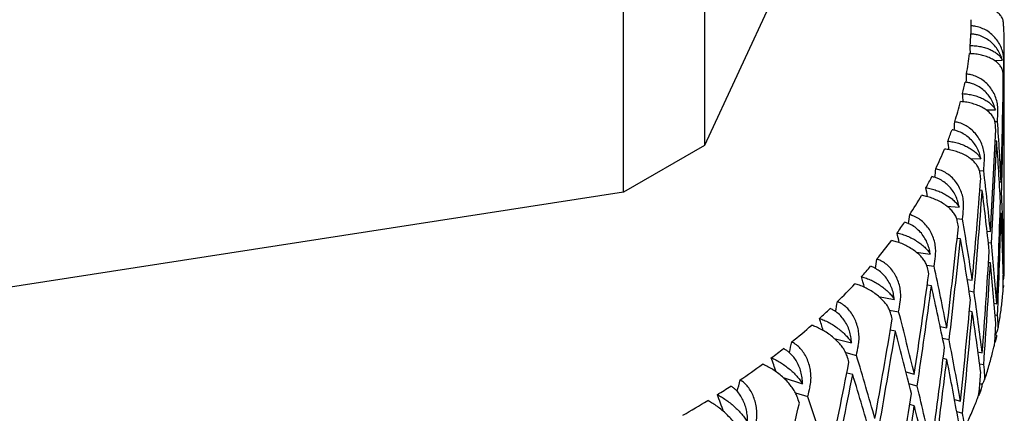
# Model space of a CAD drawing. Header units: millimetres. Extents: x 8 to 552, y 12 to 759.
# Tile 29 of 55: x 506.26 to 521.15, y 41.54 to 47.49. Entities that reach past the tile are written whole.
import ezdxf

# ---------------------------------------------------------------- set-up
doc = ezdxf.new("R2010")
doc.units = ezdxf.units.MM

msp = doc.modelspace()

# ---------------------------------------------------------------- linework, layer by layer
at = {"color": 7, "linetype": 'Continuous', "lineweight": 30}
for p, q in [((519.835, 52.523), (516.617, 45.589)), ((516.617, 52.122), (516.617, 45.589)), ((515.392, 44.882), (515.392, 51.415)), ((521.152, 45.973), (521.152, 47.086)), ((521.005, 46.876), (521.122, 46.884)), ((521.129, 46.707), (521.145, 46.709)), ((521.144, 46.409), (521.134, 46.408)), ((520.878, 46.129), (521.017, 46.132)), ((521.009, 45.954), (521.05, 45.955)), ((516.617, 45.589), (515.392, 44.882)), ((521.037, 45.655), (521.015, 45.655)), ((520.637, 45.393), (520.799, 45.389)), ((520.776, 45.211), (520.841, 45.209)), ((521.078, 45.042), (521.103, 45.041)), ((521.152, 43.82), (521.152, 45.018)), ((515.392, 44.882), (503.382, 43.024)), ((520.819, 44.911), (520.782, 44.912)), ((521.112, 44.863), (521.088, 44.865)), ((520.284, 44.673), (520.47, 44.658)), ((521.103, 44.563), (521.089, 44.564)), ((520.431, 44.484), (520.52, 44.477)), ((520.891, 44.296), (520.942, 44.291)), ((520.492, 44.179), (520.438, 44.184)), ((520.959, 44.113), (520.91, 44.118)), ((519.821, 43.976), (520.032, 43.948)), ((521.128, 43.952), (521.142, 43.95)), ((520.942, 43.814), (520.913, 43.817)), ((519.976, 43.779), (520.09, 43.764)), ((521.134, 43.774), (521.145, 43.773)), ((520.59, 43.565), (520.668, 43.553)), ((520.053, 43.467), (519.986, 43.476)), ((520.694, 43.373), (520.619, 43.385)), ((521.13, 43.352), (521.133, 43.388)), ((521.14, 43.473), (521.134, 43.474)), ((521.14, 43.473), (521.134, 43.436)), ((519.251, 43.307), (519.488, 43.262)), ((520.998, 43.204), (521.037, 43.197)), ((519.416, 43.101), (519.554, 43.074)), ((520.668, 43.075), (520.624, 43.082)), ((521.013, 43.026), (521.05, 43.02)), ((519.508, 42.78), (519.428, 42.796)), ((520.181, 42.852), (520.283, 42.831)), ((518.578, 42.672), (518.842, 42.606)), ((520.318, 42.65), (520.218, 42.671)), ((521.035, 42.72), (521.015, 42.724)), ((521.027, 42.67), (521.031, 42.692)), ((518.753, 42.456), (518.916, 42.415)), ((520.754, 42.467), (520.819, 42.452)), ((520.283, 42.353), (520.226, 42.365)), ((519.663, 42.165), (519.791, 42.131)), ((520.778, 42.288), (520.841, 42.274)), ((517.806, 42.079), (518.101, 41.985)), ((518.862, 42.123), (518.77, 42.147)), ((519.835, 41.948), (519.709, 41.982)), ((520.817, 41.975), (520.783, 41.983)), ((520.789, 41.869), (520.796, 41.886)), ((520.797, 41.89), (520.806, 41.915)), ((517.992, 41.85), (518.18, 41.79)), ((520.399, 41.747), (520.489, 41.721)), ((519.791, 41.653), (519.721, 41.672)), ((520.432, 41.567), (520.52, 41.542))]:
    msp.add_line(p, q, dxfattribs=at)
for centre, radius, start, end in [((515.819, 47.494), 4.833, 358.9004, 360), ((515.8, 47.495), 4.852, 355.3636, 357.4405), ((515.726, 47.503), 4.926, 350.2958, 353.909), ((515.6, 47.525), 5.054, 346.8495, 348.8704), ((515.42, 47.571), 5.24, 341.9718, 345.4391), ((515.191, 47.647), 5.481, 338.7034, 340.618), ((514.914, 47.761), 5.78, 334.1236, 337.3713), ((514.596, 47.918), 6.136, 331.0898, 332.8657), ((514.237, 48.124), 6.549, 326.8691, 329.8573), ((513.844, 48.383), 7.02, 324.0946, 325.7181), ((513.421, 48.699), 7.547, 320.2511, 322.9697), ((516.151, 43.82), 5.001, 357.6948, 359.9998), ((512.975, 49.074), 8.13, 317.735, 319.2071), ((512.51, 49.508), 8.767, 314.2555, 316.7158), ((512.032, 50.002), 9.454, 311.9804, 313.3116), ((511.547, 50.555), 10.19, 308.8334, 311.0589), ((511.061, 51.164), 10.969, 306.7733, 307.9789), ((510.577, 51.825), 11.788, 303.9189, 305.9384), ((510.104, 52.534), 12.64, 302.0452, 303.1421), ((509.645, 53.284), 13.52, 299.4421, 301.2852)]:
    msp.add_arc(centre, radius, start, end, dxfattribs=at)
for centre, major_axis, ratio, start_param, end_param in [((506.152, 45.018), (1.15, 40.873), 0.353641, 4.777648, 4.780673), ((506.152, 45.973), (0, 24.159), 0.60019, 4.754045, 4.759163), ((506.152, 45.018), (1.189, 42.282), 0.353641, 4.762322, 4.765968), ((506.152, 45.018), (2.29, 40.791), 0.351008, 4.769571, 4.772645), ((506.152, 45.496), (0, 24.992), 0.60019, 4.756022, 4.759662), ((506.152, 45.973), (0, 24.992), 0.60019, 4.705294, 4.741819), ((506.152, 45.496), (1.189, 42.282), 0.353641, 4.71158, 4.748119), ((506.152, 45.973), (-2.613, 24.153), 0.590517, 4.660014, 4.665204), ((506.152, 45.018), (1.189, 42.282), 0.353641, 4.718675, 4.755218), ((506.152, 45.496), (0, 24.992), 0.60019, 4.712389, 4.748918), ((506.152, 45.018), (2.369, 42.198), 0.351008, 4.754294, 4.757941), ((506.152, 45.018), (3.413, 40.656), 0.346634, 4.761232, 4.764375), ((506.152, 45.496), (-2.704, 24.985), 0.590517, 4.662064, 4.665703), ((506.152, 45.973), (-2.704, 24.985), 0.590517, 4.611336, 4.647861), ((506.152, 45.496), (2.369, 42.198), 0.351008, 4.703553, 4.740091), ((506.152, 45.973), (-4.967, 24.168), 0.563665, 4.57873, 4.584048), ((506.152, 45.018), (2.369, 42.198), 0.351008, 4.710648, 4.747193), ((506.152, 45.496), (-2.704, 24.985), 0.590517, 4.618431, 4.654963), ((506.152, 45.496), (0, 42.311), 0.35452, 4.675857, 4.712389), ((506.152, 45.018), (3.531, 42.058), 0.346634, 4.746024, 4.74967), ((506.152, 45.018), (4.509, 40.468), 0.340542, 4.752517, 4.755751), ((506.152, 45.496), (-5.139, 25.001), 0.563665, 4.580908, 4.584547), ((506.152, 45.973), (-5.139, 25.001), 0.563665, 4.53018, 4.566704), ((506.152, 45.018), (0, 42.311), 0.35452, 4.682959, 4.718032), ((506.152, 45.496), (3.531, 42.058), 0.346634, 4.695282, 4.731821), ((506.152, 45.973), (-6.94, 24.268), 0.524594, 4.516265, 4.521849), ((506.152, 45.018), (3.531, 42.058), 0.346634, 4.702377, 4.738922), ((506.152, 45.496), (-5.139, 25.001), 0.563665, 4.537274, 4.573806), ((506.152, 45.973), (-2.704, 24.985), 0.590517, 4.567696, 4.604241), ((506.152, 45.496), (1.189, 42.282), 0.353641, 4.667954, 4.704486), ((506.152, 45.018), (5.572, 40.229), 0.33276, 4.743305, 4.746678), ((506.152, 45.018), (4.665, 41.863), 0.340542, 4.7374, 4.741047), ((506.152, 45.018), (1.189, 42.282), 0.353641, 4.675055, 4.71158), ((506.152, 45.496), (-2.704, 24.985), 0.590517, 4.574797, 4.611336), ((506.152, 45.496), (-7.18, 25.105), 0.524594, 4.518709, 4.522348), ((506.152, 45.973), (-7.18, 25.105), 0.524594, 4.467981, 4.504506), ((506.152, 45.973), (-8.542, 24.491), 0.47841, 4.472293, 4.478259), ((506.152, 45.496), (4.665, 41.863), 0.340542, 4.686659, 4.723197), ((506.152, 45.018), (4.665, 41.863), 0.340542, 4.693754, 4.730296), ((506.152, 45.496), (-7.18, 25.105), 0.524594, 4.475076, 4.511604), ((506.152, 45.973), (-5.139, 25.001), 0.563665, 4.48654, 4.523085), ((506.152, 45.496), (2.369, 42.198), 0.351008, 4.659926, 4.696458), ((506.152, 45.018), (6.594, 39.942), 0.323321, 4.733507, 4.737073), ((506.152, 45.018), (5.764, 41.616), 0.33276, 4.728327, 4.731973), ((506.152, 45.018), (2.369, 42.198), 0.351008, 4.667028, 4.703553), ((506.152, 45.496), (-5.139, 25.001), 0.563665, 4.493641, 4.53018), ((506.152, 45.496), (5.764, 41.616), 0.33276, 4.677585, 4.714124), ((506.152, 45.496), (-8.837, 25.335), 0.47841, 4.475118, 4.478757), ((506.152, 45.973), (-8.837, 25.335), 0.47841, 4.42439, 4.460915), ((506.152, 45.496), (0, 42.311), 0.35452, 4.662565, 4.668756), ((506.152, 45.973), (-2.704, 24.985), 0.590517, 4.554394, 4.560594), ((506.152, 45.973), (-9.836, 24.837), 0.428956, 4.443568, 4.450012), ((506.152, 45.018), (5.764, 41.616), 0.33276, 4.68468, 4.721223), ((506.152, 45.496), (-8.837, 25.335), 0.47841, 4.431485, 4.468013), ((506.152, 45.973), (-7.18, 25.105), 0.524594, 4.424341, 4.460886), ((506.152, 45.018), (7.569, 39.608), 0.312261, 4.72308, 4.726874), ((506.152, 45.018), (6.821, 41.319), 0.323321, 4.718722, 4.722369), ((506.152, 45.496), (3.531, 42.058), 0.346634, 4.651656, 4.688188), ((506.152, 45.496), (-10.175, 25.694), 0.428956, 4.446872, 4.450511), ((506.152, 45.973), (-10.175, 25.694), 0.428956, 4.396144, 4.432669), ((506.152, 45.018), (3.531, 42.058), 0.346634, 4.658757, 4.695282), ((506.152, 45.496), (-7.18, 25.105), 0.524594, 4.431442, 4.467981), ((506.152, 45.973), (-10.886, 25.291), 0.378708, 4.426307, 4.4335), ((506.152, 45.496), (6.821, 41.319), 0.323321, 4.66798, 4.704519), ((506.152, 45.496), (1.189, 42.282), 0.353641, 4.654661, 4.660852), ((506.152, 45.973), (-5.139, 25.001), 0.563665, 4.473238, 4.479438), ((506.152, 45.018), (6.821, 41.319), 0.323321, 4.675075, 4.711618), ((506.152, 45.496), (-10.175, 25.694), 0.428956, 4.403238, 4.439767), ((506.152, 45.018), (8.491, 39.23), 0.29962, 4.711933, 4.716036), ((506.152, 45.973), (-8.837, 25.335), 0.47841, 4.38075, 4.417295), ((506.152, 45.018), (7.83, 40.973), 0.312261, 4.708523, 4.712169), ((506.152, 45.496), (4.665, 41.863), 0.340542, 4.643032, 4.679564), ((506.152, 45.973), (-11.746, 25.83), 0.329124, 4.417538, 4.425716), ((506.152, 45.496), (7.83, 40.973), 0.312261, 4.657781, 4.69432), ((506.152, 45.496), (-11.262, 26.163), 0.378708, 4.43036, 4.433999), ((506.152, 45.973), (-11.262, 26.163), 0.378708, 4.379632, 4.416157), ((506.152, 45.018), (4.665, 41.863), 0.340542, 4.650134, 4.686659), ((506.152, 45.496), (-8.837, 25.335), 0.47841, 4.387851, 4.42439), ((506.152, 45.496), (2.369, 42.198), 0.351008, 4.646634, 4.652825), ((506.152, 45.973), (-7.18, 25.105), 0.524594, 4.411039, 4.417239), ((506.152, 45.018), (9.356, 38.81), 0.285431, 4.700018, 4.704534), ((506.152, 45.018), (8.491, 39.23), 0.29962, 4.702057, 4.702208), ((506.152, 45.018), (7.83, 40.973), 0.312261, 4.664876, 4.701419), ((506.152, 45.496), (-11.262, 26.163), 0.378708, 4.386727, 4.423255), ((506.152, 45.018), (8.784, 40.582), 0.29962, 4.697685, 4.701331), ((506.152, 45.973), (-10.175, 25.694), 0.428956, 4.352504, 4.389049), ((506.152, 45.973), (-12.453, 26.435), 0.281013, 4.41467, 4.424383), ((506.152, 45.496), (-12.151, 26.721), 0.329124, 4.422575, 4.426214), ((506.152, 45.973), (-12.151, 26.721), 0.329124, 4.371847, 4.408372), ((506.152, 45.496), (5.764, 41.616), 0.33276, 4.633959, 4.670491), ((506.152, 45.496), (8.784, 40.582), 0.29962, 4.646943, 4.683482), ((506.152, 45.018), (5.764, 41.616), 0.33276, 4.64106, 4.677585), ((506.152, 45.496), (-10.175, 25.694), 0.428956, 4.359605, 4.396144), ((506.152, 45.973), (-8.837, 25.335), 0.47841, 4.367448, 4.373648)]:
    msp.add_ellipse(centre, major_axis=major_axis, ratio=ratio, start_param=start_param, end_param=end_param, dxfattribs=at)
for points, knots in [([(521.138, 47.449), (521.137, 47.461), (521.135, 47.491), (521.113, 47.536), (521.076, 47.584), (521.024, 47.625), (520.96, 47.66), (520.887, 47.686), (520.806, 47.704), (520.727, 47.712), (520.675, 47.711), (520.652, 47.71)], [0, 0, 0, 0, 0.081704, 0.204742, 0.324347, 0.447549, 0.564696, 0.685615, 0.796554, 0.911124, 1, 1, 1, 1]), ([(521.147, 46.863), (521.145, 46.893), (521.143, 46.954), (521.119, 47.044), (521.081, 47.129), (521.029, 47.207), (520.964, 47.275), (520.891, 47.329), (520.809, 47.369), (520.729, 47.394), (520.675, 47.399), (520.651, 47.401)], [0, 0, 0, 0, 0.114606, 0.23252, 0.347132, 0.465168, 0.577786, 0.694016, 0.800844, 0.911181, 1, 1, 1, 1]), ([(521.151, 47.085), (521.151, 47.115), (521.151, 47.215), (521.147, 47.336), (521.14, 47.427), (521.138, 47.449)], [0, 0, 0, 0, 0.246761, 0.823538, 1, 1, 1, 1]), ([(521.122, 46.884), (521.113, 46.913), (521.094, 46.97), (521.049, 47.05), (520.991, 47.122), (520.922, 47.182), (520.844, 47.229), (520.771, 47.258), (520.704, 47.273), (520.666, 47.277), (520.647, 47.278)], [0, 0, 0, 0, 0.137628, 0.279151, 0.416817, 0.558784, 0.691042, 0.827634, 0.913195, 1, 1, 1, 1]), ([(520.636, 47.103), (520.663, 47.102), (520.717, 47.1), (520.796, 47.088), (520.871, 47.069), (520.939, 47.043), (521.001, 47.01), (521.053, 46.973), (521.095, 46.93), (521.112, 46.9), (521.122, 46.884)], [0, 0, 0, 0, 0.121172, 0.245978, 0.367117, 0.49156, 0.616821, 0.745339, 0.871171, 1, 1, 1, 1]), ([(521.135, 46.677), (521.133, 46.694), (521.129, 46.73), (521.103, 46.782), (521.063, 46.832), (521.009, 46.876), (520.942, 46.914), (520.867, 46.944), (520.785, 46.965), (520.704, 46.978), (520.649, 46.979), (520.624, 46.98)], [0, 0, 0, 0, 0.114542, 0.23238, 0.34693, 0.464926, 0.577123, 0.692931, 0.799182, 0.908911, 1, 1, 1, 1]), ([(521.056, 46.109), (521.056, 46.139), (521.055, 46.201), (521.034, 46.291), (520.999, 46.379), (520.95, 46.459), (520.888, 46.53), (520.817, 46.588), (520.737, 46.632), (520.659, 46.661), (520.605, 46.669), (520.582, 46.672)], [0, 0, 0, 0, 0.114606, 0.23252, 0.347132, 0.465168, 0.577786, 0.694016, 0.800844, 0.911181, 1, 1, 1, 1]), ([(521.017, 46.132), (521.009, 46.161), (520.992, 46.22), (520.95, 46.301), (520.895, 46.376), (520.829, 46.439), (520.753, 46.491), (520.681, 46.523), (520.615, 46.542), (520.578, 46.547), (520.559, 46.55)], [0, 0, 0, 0, 0.1376282, 0.2791513, 0.4168174, 0.5587839, 0.6910424, 0.8276344, 0.9131954, 1, 1, 1, 1]), ([(520.522, 46.375), (520.548, 46.373), (520.603, 46.369), (520.682, 46.353), (520.757, 46.33), (520.827, 46.3), (520.89, 46.265), (520.944, 46.224), (520.988, 46.18), (521.007, 46.148), (521.017, 46.132)], [0, 0, 0, 0, 0.1211723, 0.2459781, 0.3671171, 0.4915599, 0.6168215, 0.7453387, 0.8711714, 1, 1, 1, 1]), ([(521.016, 45.924), (521.013, 45.942), (521.007, 45.978), (520.979, 46.032), (520.936, 46.083), (520.88, 46.13), (520.812, 46.172), (520.736, 46.205), (520.652, 46.231), (520.571, 46.248), (520.516, 46.252), (520.491, 46.254)], [0, 0, 0, 0, 0.114542, 0.23238, 0.34693, 0.464926, 0.577123, 0.692931, 0.799182, 0.908911, 1, 1, 1, 1]), ([(520.852, 45.363), (520.852, 45.393), (520.854, 45.454), (520.836, 45.546), (520.805, 45.635), (520.759, 45.717), (520.7, 45.792), (520.632, 45.853), (520.555, 45.902), (520.478, 45.934), (520.426, 45.945), (520.403, 45.949)], [0, 0, 0, 0, 0.114606, 0.23252, 0.347132, 0.465168, 0.577786, 0.694016, 0.800844, 0.911181, 1, 1, 1, 1]), ([(520.799, 45.389), (520.792, 45.418), (520.778, 45.477), (520.739, 45.56), (520.687, 45.638), (520.624, 45.705), (520.551, 45.76), (520.481, 45.796), (520.417, 45.818), (520.38, 45.825), (520.362, 45.828)], [0, 0, 0, 0, 0.137628, 0.279151, 0.416817, 0.558784, 0.691042, 0.827634, 0.913195, 1, 1, 1, 1]), ([(520.298, 45.657), (520.324, 45.653), (520.378, 45.646), (520.457, 45.626), (520.533, 45.599), (520.603, 45.566), (520.667, 45.527), (520.722, 45.484), (520.768, 45.437), (520.789, 45.405), (520.799, 45.389)], [0, 0, 0, 0, 0.121172, 0.245978, 0.367117, 0.49156, 0.616821, 0.745339, 0.871171, 1, 1, 1, 1]), ([(520.784, 45.181), (520.78, 45.199), (520.773, 45.235), (520.742, 45.29), (520.697, 45.344), (520.639, 45.394), (520.57, 45.439), (520.493, 45.476), (520.409, 45.506), (520.328, 45.527), (520.274, 45.534), (520.25, 45.537)], [0, 0, 0, 0, 0.114542, 0.23238, 0.34693, 0.464926, 0.577123, 0.692931, 0.799182, 0.908911, 1, 1, 1, 1]), ([(520.536, 44.63), (520.537, 44.66), (520.54, 44.721), (520.526, 44.814), (520.498, 44.904), (520.456, 44.989), (520.401, 45.066), (520.336, 45.131), (520.262, 45.183), (520.188, 45.219), (520.138, 45.232), (520.115, 45.238)], [0, 0, 0, 0, 0.1146065, 0.2325198, 0.3471316, 0.4651683, 0.577786, 0.6940158, 0.8008443, 0.911181, 1, 1, 1, 1]), ([(520.47, 44.658), (520.464, 44.688), (520.452, 44.748), (520.416, 44.833), (520.368, 44.913), (520.308, 44.983), (520.239, 45.042), (520.172, 45.081), (520.11, 45.107), (520.074, 45.115), (520.056, 45.12)], [0, 0, 0, 0, 0.137628, 0.279151, 0.416817, 0.558784, 0.691042, 0.827634, 0.913195, 1, 1, 1, 1]), ([(520.441, 44.452), (520.436, 44.47), (520.427, 44.507), (520.394, 44.564), (520.347, 44.62), (520.288, 44.672), (520.218, 44.721), (520.141, 44.762), (520.058, 44.796), (519.978, 44.821), (519.925, 44.831), (519.9, 44.835)], [0, 0, 0, 0, 0.114542, 0.23238, 0.34693, 0.464926, 0.577123, 0.692931, 0.799182, 0.908911, 1, 1, 1, 1]), ([(519.967, 44.952), (519.993, 44.947), (520.046, 44.937), (520.124, 44.913), (520.199, 44.883), (520.269, 44.846), (520.334, 44.804), (520.39, 44.758), (520.437, 44.709), (520.459, 44.675), (520.47, 44.658)], [0, 0, 0, 0, 0.121172, 0.245978, 0.367117, 0.49156, 0.616821, 0.745339, 0.871171, 1, 1, 1, 1]), ([(520.11, 43.915), (520.113, 43.945), (520.118, 44.006), (520.107, 44.099), (520.083, 44.191), (520.045, 44.278), (519.993, 44.358), (519.932, 44.426), (519.863, 44.482), (519.792, 44.522), (519.743, 44.537), (519.721, 44.544)], [0, 0, 0, 0, 0.1146065, 0.2325198, 0.3471316, 0.4651683, 0.577786, 0.6940158, 0.8008443, 0.911181, 1, 1, 1, 1]), ([(520.032, 43.948), (520.027, 43.978), (520.017, 44.038), (519.985, 44.125), (519.941, 44.207), (519.885, 44.28), (519.82, 44.342), (519.756, 44.385), (519.696, 44.413), (519.662, 44.424), (519.645, 44.429)], [0, 0, 0, 0, 0.137628, 0.279151, 0.416817, 0.558784, 0.691042, 0.827634, 0.913195, 1, 1, 1, 1]), ([(519.53, 44.266), (519.556, 44.26), (519.607, 44.248), (519.684, 44.22), (519.758, 44.186), (519.828, 44.146), (519.892, 44.1), (519.949, 44.051), (519.997, 44), (520.02, 43.965), (520.032, 43.948)], [0, 0, 0, 0, 0.121172, 0.245978, 0.367117, 0.49156, 0.616821, 0.745339, 0.871171, 1, 1, 1, 1]), ([(519.989, 43.743), (519.983, 43.761), (519.972, 43.799), (519.937, 43.857), (519.889, 43.916), (519.829, 43.971), (519.759, 44.023), (519.683, 44.069), (519.601, 44.107), (519.522, 44.135), (519.47, 44.148), (519.447, 44.153)], [0, 0, 0, 0, 0.114542, 0.23238, 0.34693, 0.464926, 0.577123, 0.692931, 0.799182, 0.908911, 1, 1, 1, 1]), ([(519.578, 43.225), (519.582, 43.255), (519.589, 43.316), (519.581, 43.409), (519.561, 43.502), (519.527, 43.591), (519.48, 43.673), (519.424, 43.744), (519.358, 43.803), (519.292, 43.847), (519.245, 43.865), (519.224, 43.873)], [0, 0, 0, 0, 0.114606, 0.23252, 0.347132, 0.465168, 0.577786, 0.694016, 0.800844, 0.911181, 1, 1, 1, 1]), ([(519.488, 43.262), (519.484, 43.292), (519.477, 43.353), (519.449, 43.441), (519.409, 43.526), (519.358, 43.601), (519.296, 43.666), (519.236, 43.712), (519.18, 43.744), (519.147, 43.756), (519.131, 43.762)], [0, 0, 0, 0, 0.1376282, 0.2791513, 0.4168174, 0.5587839, 0.6910424, 0.8276344, 0.9131954, 1, 1, 1, 1]), ([(521.146, 43.609), (521.148, 43.639), (521.15, 43.669), (521.15, 43.7), (521.15, 43.7)], [0, 0, 0, 0, 0.990717, 1, 1, 1, 1]), ([(519.431, 43.059), (519.425, 43.078), (519.412, 43.116), (519.376, 43.177), (519.327, 43.237), (519.267, 43.296), (519.197, 43.352), (519.121, 43.401), (519.041, 43.443), (518.964, 43.476), (518.914, 43.49), (518.892, 43.497)], [0, 0, 0, 0, 0.114542, 0.23238, 0.34693, 0.464926, 0.577123, 0.692931, 0.799182, 0.908911, 1, 1, 1, 1]), ([(518.992, 43.606), (519.017, 43.598), (519.066, 43.583), (519.141, 43.552), (519.214, 43.513), (519.282, 43.47), (519.346, 43.421), (519.403, 43.37), (519.452, 43.316), (519.476, 43.28), (519.488, 43.262)], [0, 0, 0, 0, 0.121172, 0.245978, 0.367117, 0.49156, 0.616821, 0.745339, 0.871171, 1, 1, 1, 1]), ([(521.136, 43.554), (521.139, 43.562), (521.146, 43.583), (521.147, 43.606), (521.148, 43.619)], [0, 0, 0, 0, 0.411817, 1, 1, 1, 1]), ([(521.059, 42.83), (521.061, 42.842), (521.078, 42.924), (521.1, 43.075), (521.121, 43.236), (521.128, 43.329), (521.13, 43.352)], [0, 0, 0, 0, 0.074581, 0.470957, 0.867789, 1, 1, 1, 1]), ([(518.944, 42.564), (518.949, 42.594), (518.957, 42.654), (518.954, 42.748), (518.937, 42.842), (518.908, 42.932), (518.866, 43.017), (518.815, 43.09), (518.754, 43.153), (518.691, 43.199), (518.647, 43.22), (518.628, 43.229)], [0, 0, 0, 0, 0.114606, 0.23252, 0.347132, 0.465168, 0.577786, 0.694016, 0.800844, 0.911181, 1, 1, 1, 1]), ([(518.842, 42.606), (518.84, 42.636), (518.835, 42.697), (518.811, 42.787), (518.776, 42.873), (518.73, 42.951), (518.673, 43.019), (518.617, 43.068), (518.564, 43.102), (518.533, 43.116), (518.518, 43.123)], [0, 0, 0, 0, 0.137628, 0.279151, 0.416817, 0.558784, 0.691042, 0.827634, 0.913195, 1, 1, 1, 1]), ([(518.356, 42.974), (518.38, 42.966), (518.427, 42.949), (518.499, 42.913), (518.57, 42.871), (518.637, 42.824), (518.7, 42.772), (518.756, 42.718), (518.805, 42.662), (518.83, 42.625), (518.842, 42.606)], [0, 0, 0, 0, 0.121172, 0.245978, 0.367117, 0.49156, 0.616821, 0.745339, 0.871171, 1, 1, 1, 1]), ([(518.773, 42.407), (518.766, 42.426), (518.752, 42.465), (518.714, 42.527), (518.664, 42.59), (518.604, 42.652), (518.535, 42.711), (518.461, 42.764), (518.383, 42.81), (518.309, 42.846), (518.261, 42.863), (518.24, 42.871)], [0, 0, 0, 0, 0.114542, 0.23238, 0.34693, 0.464926, 0.577123, 0.692931, 0.799182, 0.908911, 1, 1, 1, 1]), ([(521.016, 42.735), (521.018, 42.737), (521.035, 42.754), (521.049, 42.785), (521.06, 42.826), (521.06, 42.852), (521.06, 42.865)], [0, 0, 0, 0, 0.078574, 0.449761, 0.722886, 1, 1, 1, 1]), ([(518.213, 41.938), (518.218, 41.967), (518.229, 42.027), (518.229, 42.121), (518.216, 42.216), (518.192, 42.307), (518.155, 42.394), (518.109, 42.47), (518.053, 42.535), (517.996, 42.585), (517.955, 42.607), (517.936, 42.617)], [0, 0, 0, 0, 0.114606, 0.23252, 0.347132, 0.465168, 0.577786, 0.694016, 0.800844, 0.911181, 1, 1, 1, 1]), ([(520.996, 42.538), (520.998, 42.548), (521.007, 42.58), (521.009, 42.614), (521.011, 42.636)], [0, 0, 0, 0, 0.3246508, 1, 1, 1, 1]), ([(521.035, 42.72), (521.031, 42.69), (521.026, 42.652), (521.011, 42.616), (521.008, 42.607)], [0, 0, 0, 0, 0.768316, 1, 1, 1, 1]), ([(518.101, 41.985), (518.099, 42.015), (518.097, 42.076), (518.078, 42.167), (518.047, 42.255), (518.006, 42.335), (517.955, 42.406), (517.903, 42.458), (517.854, 42.494), (517.825, 42.51), (517.811, 42.518)], [0, 0, 0, 0, 0.137628, 0.279151, 0.416817, 0.558784, 0.691042, 0.827634, 0.913195, 1, 1, 1, 1]), ([(520.851, 42.041), (520.853, 42.044), (520.878, 42.115), (520.92, 42.254), (520.967, 42.416), (520.989, 42.511), (520.996, 42.538)], [0, 0, 0, 0, 0.0216396, 0.430565, 0.8395675, 1, 1, 1, 1]), ([(517.627, 42.378), (517.65, 42.368), (517.695, 42.348), (517.764, 42.309), (517.832, 42.264), (517.897, 42.213), (517.958, 42.159), (518.014, 42.101), (518.063, 42.042), (518.088, 42.004), (518.101, 41.985)], [0, 0, 0, 0, 0.121172, 0.245978, 0.367117, 0.49156, 0.616821, 0.745339, 0.871171, 1, 1, 1, 1]), ([(518.019, 41.789), (518.011, 41.809), (517.995, 41.849), (517.956, 41.912), (517.906, 41.978), (517.847, 42.043), (517.779, 42.106), (517.707, 42.162), (517.633, 42.212), (517.562, 42.252), (517.516, 42.272), (517.496, 42.281)], [0, 0, 0, 0, 0.1145416, 0.23238, 0.3469304, 0.4649256, 0.5771225, 0.6929312, 0.7991817, 0.9089106, 1, 1, 1, 1]), ([(517.39, 41.351), (517.396, 41.38), (517.408, 41.439), (517.411, 41.533), (517.404, 41.628), (517.384, 41.72), (517.353, 41.809), (517.312, 41.887), (517.262, 41.955), (517.21, 42.008), (517.172, 42.032), (517.155, 42.043)], [0, 0, 0, 0, 0.114606, 0.23252, 0.347132, 0.465168, 0.577786, 0.694016, 0.800844, 0.911181, 1, 1, 1, 1]), ([(520.81, 41.976), (520.817, 41.983), (520.837, 42.004), (520.853, 42.039), (520.862, 42.08), (520.86, 42.105), (520.859, 42.118)], [0, 0, 0, 0, 0.187209, 0.514633, 0.755557, 1, 1, 1, 1]), ([(517.268, 41.403), (517.268, 41.434), (517.268, 41.495), (517.253, 41.587), (517.228, 41.676), (517.192, 41.758), (517.146, 41.832), (517.1, 41.885), (517.055, 41.925), (517.029, 41.941), (517.015, 41.95)], [0, 0, 0, 0, 0.137628, 0.279151, 0.416817, 0.558784, 0.691042, 0.827634, 0.913195, 1, 1, 1, 1]), ([(520.738, 41.74), (520.742, 41.748), (520.755, 41.775), (520.767, 41.827), (520.773, 41.871), (520.776, 41.893)], [0, 0, 0, 0, 0.1591907, 0.576413, 1, 1, 1, 1]), ([(520.817, 41.975), (520.811, 41.946), (520.799, 41.887), (520.777, 41.83), (520.76, 41.804), (520.76, 41.803)], [0, 0, 0, 0, 0.486542, 0.986996, 1, 1, 1, 1]), ([(520.806, 41.915), (520.807, 41.917), (520.817, 41.936), (520.817, 41.957), (520.817, 41.975)], [0, 0, 0, 0, 0.1166367, 1, 1, 1, 1]), ([(517.174, 41.212), (517.165, 41.232), (517.148, 41.273), (517.108, 41.339), (517.059, 41.407), (517, 41.475), (516.935, 41.541), (516.866, 41.601), (516.794, 41.655), (516.727, 41.698), (516.685, 41.72), (516.666, 41.73)], [0, 0, 0, 0, 0.114542, 0.23238, 0.34693, 0.464926, 0.577123, 0.692931, 0.799182, 0.908911, 1, 1, 1, 1]), ([(516.811, 41.82), (516.832, 41.809), (516.874, 41.787), (516.94, 41.744), (517.004, 41.696), (517.067, 41.642), (517.127, 41.584), (517.181, 41.524), (517.229, 41.463), (517.255, 41.423), (517.268, 41.403)], [0, 0, 0, 0, 0.121172, 0.245978, 0.367117, 0.49156, 0.616821, 0.745339, 0.871171, 1, 1, 1, 1]), ([(520.532, 41.28), (520.56, 41.337), (520.62, 41.459), (520.689, 41.613), (520.727, 41.71), (520.739, 41.74)], [0, 0, 0, 0, 0.374873, 0.805637, 1, 1, 1, 1])]:
    msp.add_open_spline(points, degree=3, knots=knots, dxfattribs=at)

doc.saveas('drawing.dxf')
